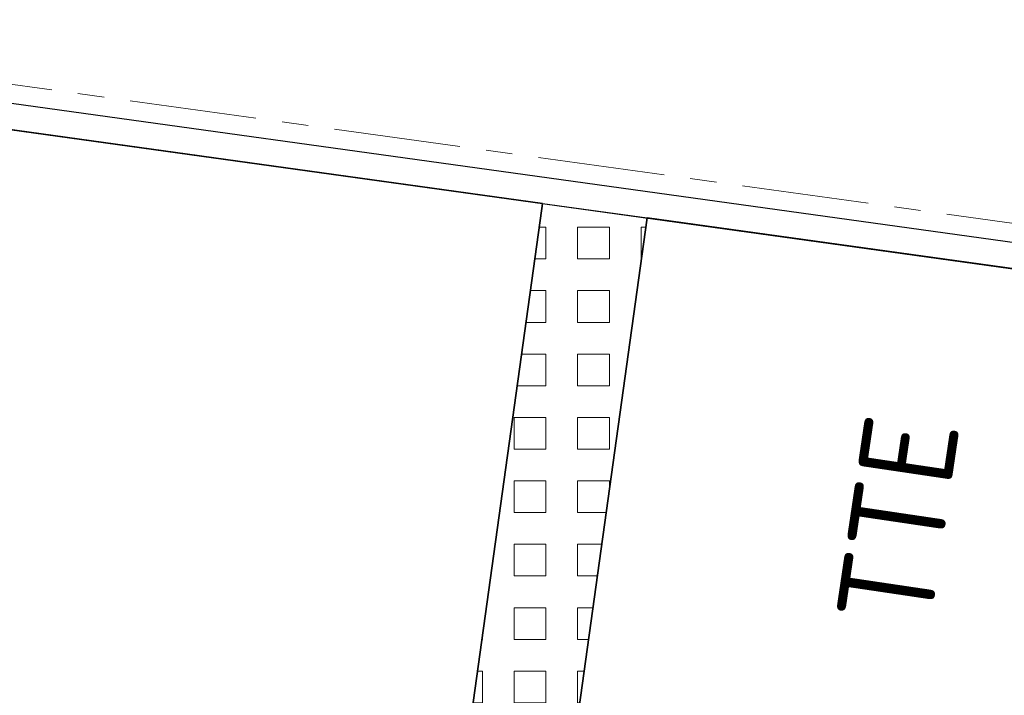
# Model space of a CAD drawing. Header units: metres. Extents: x 167072 to 168585, y 462393 to 462997.
# Tile 54 of 95: x 167581.25 to 167584.97, y 462596.91 to 462599.47. Entities that reach past the tile are written whole.
import ezdxf
from ezdxf.enums import TextEntityAlignment as Align

# ---------------------------------------------------------------- set-up
doc = ezdxf.new("R2010")
doc.units = ezdxf.units.M
doc.header["$LTSCALE"] = 0.2
doc.linetypes.add('ACAD_ISO04W100', pattern=[30, 24, -3, 0, -3])
doc.layers.get('0').update_dxf_attribs({"lineweight": 25})
for name, color, linetype, lineweight in [('B-WE-VH-VERKEERSTEGEL-S', 252, 'Continuous', 25), ('N-WE-VH-KANTOPSLUITING_VOORKANTBAND_OB_100x200-G', 2, 'Continuous', 25), ('N-WE-VH-KANTVERHARDING_SBS_A_ENKELE_STREKLAAG-G', 10, 'ACAD_ISO04W100', 13), ('N-WE-VH-VERHARDING_GRASPLAAT-G', 70, 'Continuous', 35), ('N-WE-VH-VERHARDING_TEGEL_GRAS-A', 72, 'Continuous', 9), ('N-WE-VH-VERHARDING_TEGEL_GRAS-S', 70, 'Continuous', 13), ('N-WE-VH-VERHARDING_TEGEL_GRAS_VAKMARKERING-G', 70, 'Continuous', 20)]:
    doc.layers.add(name, color=color, linetype=linetype, lineweight=lineweight)
doc.styles.add('NLCS-ISO', font='NLCS-ISO.ttf')

# ---------------------------------------------------------------- blocks, each defined once
blk = doc.blocks.new('SVH-GRASTEGEL_STIP-SO')
at = {"style": 'NLCS-ISO'}
blk.add_attdef('KLEUR', text='', height=1.8, dxfattribs=at).set_placement((7.655, 0), align=Align.MIDDLE_LEFT)
at = {"style": 'NLCS-ISO', "flags": 1}
blk.add_attdef('FUNCTIE', text='', height=1.8, dxfattribs=at).set_placement((0.116, -3.585), align=Align.MIDDLE_CENTER)

msp = doc.modelspace()

# ---------------------------------------------------------------- hatches: boundary and pattern name
at = {"layer": 'N-WE-VH-VERHARDING_TEGEL_GRAS-A'}
h = msp.add_hatch(dxfattribs=at)
h.set_pattern_fill('AVH-GRASTEGEL', color=256, scale=0.3, pattern_type=2)
h.set_pattern_definition([(0, (0, 0), (0, 0.12), [0.12, -0.12]), (90, (0, 0), (-0.12, 7e-18), [0.12, -0.12])])
h.paths.add_polyline_path([(167583.6233, 462598.7151), (167583.2271, 462598.7702), (167582.5626, 462593.9861), (167582.9588, 462593.9311)])

# ---------------------------------------------------------------- linework, layer by layer
at = {"layer": 'B-WE-VH-VERKEERSTEGEL-S', "flags": 128}
msp.add_lwpolyline([(167563.1541, 462601.5581), (167565.7251, 462601.201), (167566.1708, 462601.1391), (167595.7568, 462597.0299)], dxfattribs=at)
msp.add_lwpolyline([(167563.1541, 462601.5581), (167565.7251, 462601.201), (167566.1708, 462601.1391), (167595.7568, 462597.0299)], dxfattribs=at)
at = {"layer": 'N-WE-VH-KANTOPSLUITING_VOORKANTBAND_OB_100x200-G'}
msp.add_lwpolyline([(167563.1652, 462601.6575), (167595.7706, 462597.129)], dxfattribs=at)
at = {"layer": 'N-WE-VH-KANTVERHARDING_SBS_A_ENKELE_STREKLAAG-G', "ltscale": 0.1, "flags": 128}
msp.add_lwpolyline([(167563.4276, 462603.3879), (167563.2442, 462601.7172), (167596.2458, 462597.1336), (167595.5455, 462592.092), (167594.0048, 462580.9985), (167586.2393, 462582.0771), (167583.6046, 462582.443), (167558.5055, 462585.929), (167559.1837, 462590.8121), (167557.6159, 462591.0299, 0.392958), (167553.3663, 462588.0546), (167552.7195, 462585.0365), (167594.9059, 462579.1772), (167596.8331, 462586.1914), (167597.1532, 462587.6474), (167598.3727, 462598.5344)], format="xyb", close=True, dxfattribs=at)
at = {"layer": 'N-WE-VH-VERHARDING_GRASPLAAT-G'}
for points in [[(167583.2271, 462598.7702), (167581.1471, 462599.0591), (167580.4826, 462594.275), (167582.5626, 462593.9861), (167583.2244, 462598.7504)], [(167585.7033, 462598.4262), (167583.6233, 462598.7151), (167582.9588, 462593.9311), (167585.0389, 462593.6422), (167585.7006, 462598.4064)]]:
    msp.add_lwpolyline(points, close=True, dxfattribs=at)
at = {"layer": 'N-WE-VH-VERHARDING_TEGEL_GRAS_VAKMARKERING-G', "flags": 128}
msp.add_lwpolyline([(167583.6233, 462598.7151), (167583.2271, 462598.7702), (167582.5626, 462593.9861), (167582.9588, 462593.9311)], close=True, dxfattribs=at)

# ---------------------------------------------------------------- block references
at = {"layer": 'N-WE-VH-VERHARDING_TEGEL_GRAS-S', "xscale": 0.1999999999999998, "yscale": 0.1999999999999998, "zscale": 0.1999999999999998, "rotation": 81.55339690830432}
msp.add_blockref('SVH-GRASTEGEL_STIP-SO', (167584.2899, 462595.6657), dxfattribs=at).add_auto_attribs({'KLEUR': 'TTE'})

doc.saveas('drawing.dxf')
